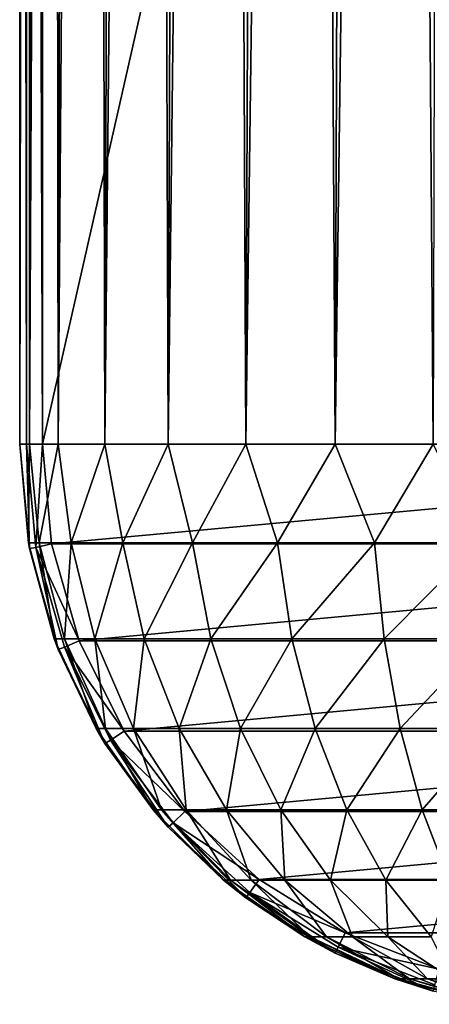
# Model space of a CAD drawing. Header units: millimetres. Extents: x -65 to 65, y -68 to 87.
# Tile 7 of 196: x -5 to -1.4, y -67.93 to -59.27. Entities that reach past the tile are written whole.
import ezdxf

# ---------------------------------------------------------------- set-up
doc = ezdxf.new("R2010")
doc.units = ezdxf.units.MM
doc.header["$LTSCALE"] = 65.185185
for name, color, linetype in [('169', 7, 'CONTINUOUS'), ('190', 7, 'CONTINUOUS'), ('191', 7, 'CONTINUOUS'), ('219', 7, 'CONTINUOUS'), ('220', 7, 'CONTINUOUS'), ('226', 7, 'CONTINUOUS'), ('227', 7, 'CONTINUOUS')]:
    doc.layers.add(name, color=color, linetype=linetype)

msp = doc.modelspace()

# ---------------------------------------------------------------- linework, layer by layer
at = {"layer": '169', "linetype": 'CONTINUOUS'}
for points in [[(-4.8, -20.656, 120.9), (-4.8, -63, 120.9), (4.8, -20.656, 120.9), (-4.8, -20.656, 120.9)], [(4.8, -20.656, 120.9), (-4.8, -63, 120.9), (4.8, -63, 120.9), (4.8, -20.656, 120.9)], [(4.8, -63, 120.9), (-4.8, -63, 120.9), (-4.7194, -63.8768, 120.9), (4.8, -63, 120.9)], [(4.7194, -63.8767, 120.9), (4.8, -63, 120.9), (-4.7194, -63.8768, 120.9), (4.7194, -63.8767, 120.9)], [(-4.4776, -64.7284, 120.9), (4.7194, -63.8767, 120.9), (-4.7194, -63.8768, 120.9), (-4.4776, -64.7284, 120.9)], [(4.4776, -64.7283, 120.9), (4.7194, -63.8767, 120.9), (-4.4776, -64.7284, 120.9), (4.4776, -64.7283, 120.9)], [(-4.0836, -65.5222, 120.9), (4.4776, -64.7283, 120.9), (-4.4776, -64.7284, 120.9), (-4.0836, -65.5222, 120.9)], [(4.0836, -65.5222, 120.9), (4.4776, -64.7283, 120.9), (-4.0836, -65.5222, 120.9), (4.0836, -65.5222, 120.9)], [(-3.5507, -66.2296, 120.9), (4.0836, -65.5222, 120.9), (-4.0836, -65.5222, 120.9), (-3.5507, -66.2296, 120.9)], [(3.5507, -66.2296, 120.9), (4.0836, -65.5222, 120.9), (-3.5507, -66.2296, 120.9), (3.5507, -66.2296, 120.9)], [(-2.8959, -66.828, 120.9), (3.5507, -66.2296, 120.9), (-3.5507, -66.2296, 120.9), (-2.8959, -66.828, 120.9)], [(2.8959, -66.828, 120.9), (3.5507, -66.2296, 120.9), (-2.8959, -66.828, 120.9), (2.8959, -66.828, 120.9)], [(-2.1413, -67.2959, 120.9), (2.8959, -66.828, 120.9), (-2.8959, -66.828, 120.9), (-2.1413, -67.2959, 120.9)], [(2.1414, -67.2959, 120.9), (2.8959, -66.828, 120.9), (-2.1413, -67.2959, 120.9), (2.1414, -67.2959, 120.9)], [(-1.3141, -67.6165, 120.9), (2.1414, -67.2959, 120.9), (-2.1413, -67.2959, 120.9), (-1.3141, -67.6165, 120.9)]]:
    msp.add_3dface(points, dxfattribs=at)
at = {"layer": '190', "linetype": 'CONTINUOUS'}
for points in [[(-5, -63, 120.4), (-5, -63, 120.7), (-5, -20.656, 120.7), (-5, -63, 120.4)], [(-5, -20.656, 120.4), (-5, -63, 120.4), (-5, -20.656, 120.7), (-5, -20.656, 120.4)]]:
    msp.add_3dface(points, dxfattribs=at)
at = {"layer": '191', "linetype": 'CONTINUOUS'}
for points in [[(-5, -63, 120.4), (-5, -20.656, 120.4), (-4.9821, -20.6632, 119.9772), (-5, -63, 120.4)], [(-4.9281, -20.6838, 119.555), (-5, -63, 120.4), (-4.9821, -20.6632, 119.9772), (-4.9281, -20.6838, 119.555)], [(-5, -63, 120.4), (-4.9281, -20.6838, 119.555), (-4.9149, -63, 119.4813), (-5, -63, 120.4)], [(-4.9281, -20.6838, 119.555), (-4.8378, -20.7181, 119.1367), (-4.9149, -63, 119.4813), (-4.9281, -20.6838, 119.555)], [(-4.8378, -20.7181, 119.1367), (-4.7113, -20.7661, 118.7255), (-4.9149, -63, 119.4813), (-4.8378, -20.7181, 119.1367)], [(-4.9149, -63, 119.4813), (-4.7113, -20.7661, 118.7255), (-4.6624, -63, 118.5938), (-4.9149, -63, 119.4813)], [(-4.7113, -20.7661, 118.7255), (-4.548, -20.8255, 118.3225), (-4.6624, -63, 118.5938), (-4.7113, -20.7661, 118.7255)], [(-4.548, -20.8255, 118.3225), (-4.3475, -20.8974, 117.9303), (-4.6624, -63, 118.5938), (-4.548, -20.8255, 118.3225)], [(-4.6624, -63, 118.5938), (-4.3475, -20.8974, 117.9303), (-4.2511, -63, 117.7678), (-4.6624, -63, 118.5938)], [(-4.3475, -20.8974, 117.9303), (-4.111, -20.9778, 117.554), (-4.2511, -63, 117.7678), (-4.3475, -20.8974, 117.9303)], [(-4.111, -20.9778, 117.554), (-3.8396, -21.0637, 117.1973), (-4.2511, -63, 117.7678), (-4.111, -20.9778, 117.554)], [(-4.2511, -63, 117.7678), (-3.8396, -21.0637, 117.1973), (-3.695, -63, 117.0315), (-4.2511, -63, 117.7678)], [(-3.8396, -21.0637, 117.1973), (-3.5353, -21.1551, 116.8642), (-3.695, -63, 117.0315), (-3.8396, -21.0637, 117.1973)], [(-3.5353, -21.1551, 116.8642), (-3.2035, -21.2434, 116.561), (-3.695, -63, 117.0315), (-3.5353, -21.1551, 116.8642)], [(-3.695, -63, 117.0315), (-3.2035, -21.2434, 116.561), (-3.0132, -63, 116.4099), (-3.695, -63, 117.0315)], [(-3.2035, -21.2434, 116.561), (-2.8466, -21.3303, 116.2895), (-3.0132, -63, 116.4099), (-3.2035, -21.2434, 116.561)], [(-2.8466, -21.3303, 116.2895), (-2.47, -21.41, 116.0527), (-3.0132, -63, 116.4099), (-2.8466, -21.3303, 116.2895)], [(-3.0132, -63, 116.4099), (-2.47, -21.41, 116.0527), (-2.2287, -63, 115.9242), (-3.0132, -63, 116.4099)], [(-2.47, -21.41, 116.0527), (-2.0785, -21.48, 115.8525), (-2.2287, -63, 115.9242), (-2.47, -21.41, 116.0527)], [(-2.0785, -21.48, 115.8525), (-1.6748, -21.5403, 115.6888), (-2.2287, -63, 115.9242), (-2.0785, -21.48, 115.8525)], [(-2.2287, -63, 115.9242), (-1.6748, -21.5403, 115.6888), (-1.3683, -63, 115.5909), (-2.2287, -63, 115.9242)], [(-1.6748, -21.5403, 115.6888), (-1.2625, -21.5874, 115.562), (-1.3683, -63, 115.5909), (-1.6748, -21.5403, 115.6888)]]:
    msp.add_3dface(points, dxfattribs=at)
at = {"layer": '219', "linetype": 'CONTINUOUS'}
for points in [[(-5, -63, 120.4), (-4.9149, -63, 119.4813), (-4.924, -63.8682, 120.4), (-5, -63, 120.4)], [(-4.924, -63.8682, 120.4), (-4.9149, -63, 119.4813), (-4.8294, -63.8682, 119.4394), (-4.924, -63.8682, 120.4)], [(-4.9149, -63, 119.4813), (-4.6624, -63, 118.5938), (-4.8294, -63.8682, 119.4394), (-4.9149, -63, 119.4813)], [(-4.8294, -63.8682, 119.4394), (-4.6624, -63, 118.5938), (-4.5492, -63.8682, 118.5157), (-4.8294, -63.8682, 119.4394)], [(-4.6624, -63, 118.5938), (-4.2511, -63, 117.7678), (-4.5492, -63.8682, 118.5157), (-4.6624, -63, 118.5938)], [(-4.5492, -63.8682, 118.5157), (-4.2511, -63, 117.7678), (-4.0942, -63.8682, 117.6644), (-4.5492, -63.8682, 118.5157)], [(-4.2511, -63, 117.7678), (-3.695, -63, 117.0315), (-4.0942, -63.8682, 117.6644), (-4.2511, -63, 117.7678)], [(-4.0942, -63.8682, 117.6644), (-3.695, -63, 117.0315), (-3.4818, -63.8682, 116.9182), (-4.0942, -63.8682, 117.6644)], [(-3.695, -63, 117.0315), (-3.0132, -63, 116.4099), (-3.4818, -63.8682, 116.9182), (-3.695, -63, 117.0315)], [(-3.4818, -63.8682, 116.9182), (-3.0132, -63, 116.4099), (-2.7356, -63.8682, 116.3058), (-3.4818, -63.8682, 116.9182)], [(-3.0132, -63, 116.4099), (-2.2287, -63, 115.9242), (-2.7356, -63.8682, 116.3058), (-3.0132, -63, 116.4099)], [(-2.7356, -63.8682, 116.3058), (-2.2287, -63, 115.9242), (-1.8843, -63.8682, 115.8508), (-2.7356, -63.8682, 116.3058)], [(-2.2287, -63, 115.9242), (-1.3683, -63, 115.5909), (-1.8843, -63.8682, 115.8508), (-2.2287, -63, 115.9242)], [(-1.8843, -63.8682, 115.8508), (-1.3683, -63, 115.5909), (-0.9606, -63.8682, 115.5706), (-1.8843, -63.8682, 115.8508)], [(-4.924, -63.8682, 120.4), (-4.8294, -63.8682, 119.4394), (-4.6982, -64.7109, 120.4), (-4.924, -63.8682, 120.4)], [(-4.8294, -63.8682, 119.4394), (-4.5492, -63.8682, 118.5157), (-4.6079, -64.7109, 119.4834), (-4.8294, -63.8682, 119.4394)], [(-4.6982, -64.7109, 120.4), (-4.8294, -63.8682, 119.4394), (-4.6079, -64.7109, 119.4834), (-4.6982, -64.7109, 120.4)], [(-4.5492, -63.8682, 118.5157), (-4.3405, -64.7109, 118.6021), (-4.6079, -64.7109, 119.4834), (-4.5492, -63.8682, 118.5157)], [(-4.5492, -63.8682, 118.5157), (-4.0942, -63.8682, 117.6644), (-4.3405, -64.7109, 118.6021), (-4.5492, -63.8682, 118.5157)], [(-4.0942, -63.8682, 117.6644), (-3.9064, -64.7109, 117.7898), (-4.3405, -64.7109, 118.6021), (-4.0942, -63.8682, 117.6644)], [(-4.0942, -63.8682, 117.6644), (-3.4818, -63.8682, 116.9182), (-3.9064, -64.7109, 117.7898), (-4.0942, -63.8682, 117.6644)], [(-3.4818, -63.8682, 116.9182), (-3.3221, -64.7109, 117.0779), (-3.9064, -64.7109, 117.7898), (-3.4818, -63.8682, 116.9182)], [(-3.4818, -63.8682, 116.9182), (-2.7356, -63.8682, 116.3058), (-3.3221, -64.7109, 117.0779), (-3.4818, -63.8682, 116.9182)], [(-2.7356, -63.8682, 116.3058), (-2.6102, -64.7109, 116.4936), (-3.3221, -64.7109, 117.0779), (-2.7356, -63.8682, 116.3058)], [(-2.7356, -63.8682, 116.3058), (-1.8843, -63.8682, 115.8508), (-2.6102, -64.7109, 116.4936), (-2.7356, -63.8682, 116.3058)], [(-1.8843, -63.8682, 115.8508), (-1.7979, -64.7109, 116.0595), (-2.6102, -64.7109, 116.4936), (-1.8843, -63.8682, 115.8508)], [(-1.8843, -63.8682, 115.8508), (-0.9606, -63.8682, 115.5706), (-1.7979, -64.7109, 116.0595), (-1.8843, -63.8682, 115.8508)], [(-0.9606, -63.8682, 115.5706), (-0.9166, -64.7109, 115.7921), (-1.7979, -64.7109, 116.0595), (-0.9606, -63.8682, 115.5706)], [(-4.3293, -65.5015, 120.4), (-4.6982, -64.7109, 120.4), (-4.6079, -64.7109, 119.4834), (-4.3293, -65.5015, 120.4)], [(-4.2461, -65.5015, 119.5554), (-4.3293, -65.5015, 120.4), (-4.6079, -64.7109, 119.4834), (-4.2461, -65.5015, 119.5554)], [(-4.3405, -64.7109, 118.6021), (-4.2461, -65.5015, 119.5554), (-4.6079, -64.7109, 119.4834), (-4.3405, -64.7109, 118.6021)], [(-3.9997, -65.5015, 118.7433), (-4.2461, -65.5015, 119.5554), (-4.3405, -64.7109, 118.6021), (-3.9997, -65.5015, 118.7433)], [(-3.9064, -64.7109, 117.7898), (-3.9997, -65.5015, 118.7433), (-4.3405, -64.7109, 118.6021), (-3.9064, -64.7109, 117.7898)], [(-3.5996, -65.5015, 117.9948), (-3.9997, -65.5015, 118.7433), (-3.9064, -64.7109, 117.7898), (-3.5996, -65.5015, 117.9948)], [(-3.3221, -64.7109, 117.0779), (-3.5996, -65.5015, 117.9948), (-3.9064, -64.7109, 117.7898), (-3.3221, -64.7109, 117.0779)], [(-3.0612, -65.5015, 117.3388), (-3.5996, -65.5015, 117.9948), (-3.3221, -64.7109, 117.0779), (-3.0612, -65.5015, 117.3388)], [(-2.6102, -64.7109, 116.4936), (-3.0612, -65.5015, 117.3388), (-3.3221, -64.7109, 117.0779), (-2.6102, -64.7109, 116.4936)], [(-2.4052, -65.5015, 116.8004), (-3.0612, -65.5015, 117.3388), (-2.6102, -64.7109, 116.4936), (-2.4052, -65.5015, 116.8004)], [(-1.7979, -64.7109, 116.0595), (-2.4052, -65.5015, 116.8004), (-2.6102, -64.7109, 116.4936), (-1.7979, -64.7109, 116.0595)], [(-1.6567, -65.5015, 116.4003), (-2.4052, -65.5015, 116.8004), (-1.7979, -64.7109, 116.0595), (-1.6567, -65.5015, 116.4003)], [(-0.9166, -64.7109, 115.7921), (-1.6567, -65.5015, 116.4003), (-1.7979, -64.7109, 116.0595), (-0.9166, -64.7109, 115.7921)], [(-0.8446, -65.5015, 116.1539), (-1.6567, -65.5015, 116.4003), (-0.9166, -64.7109, 115.7921), (-0.8446, -65.5015, 116.1539)], [(-3.8285, -66.2159, 120.4), (-4.3293, -65.5015, 120.4), (-4.2461, -65.5015, 119.5554), (-3.8285, -66.2159, 120.4)], [(-3.755, -66.2159, 119.6531), (-3.8285, -66.2159, 120.4), (-4.2461, -65.5015, 119.5554), (-3.755, -66.2159, 119.6531)], [(-3.9997, -65.5015, 118.7433), (-3.755, -66.2159, 119.6531), (-4.2461, -65.5015, 119.5554), (-3.9997, -65.5015, 118.7433)], [(-3.5371, -66.2159, 118.9349), (-3.755, -66.2159, 119.6531), (-3.9997, -65.5015, 118.7433), (-3.5371, -66.2159, 118.9349)], [(-3.5996, -65.5015, 117.9948), (-3.5371, -66.2159, 118.9349), (-3.9997, -65.5015, 118.7433), (-3.5996, -65.5015, 117.9948)], [(-3.1833, -66.2159, 118.273), (-3.5371, -66.2159, 118.9349), (-3.5996, -65.5015, 117.9948), (-3.1833, -66.2159, 118.273)], [(-3.0612, -65.5015, 117.3388), (-3.1833, -66.2159, 118.273), (-3.5996, -65.5015, 117.9948), (-3.0612, -65.5015, 117.3388)], [(-2.7072, -66.2159, 117.6928), (-3.1833, -66.2159, 118.273), (-3.0612, -65.5015, 117.3388), (-2.7072, -66.2159, 117.6928)], [(-2.4052, -65.5015, 116.8004), (-2.7072, -66.2159, 117.6928), (-3.0612, -65.5015, 117.3388), (-2.4052, -65.5015, 116.8004)], [(-2.127, -66.2159, 117.2167), (-2.7072, -66.2159, 117.6928), (-2.4052, -65.5015, 116.8004), (-2.127, -66.2159, 117.2167)], [(-1.6567, -65.5015, 116.4003), (-2.127, -66.2159, 117.2167), (-2.4052, -65.5015, 116.8004), (-1.6567, -65.5015, 116.4003)], [(-1.4651, -66.2159, 116.8629), (-2.127, -66.2159, 117.2167), (-1.6567, -65.5015, 116.4003), (-1.4651, -66.2159, 116.8629)], [(-0.8446, -65.5015, 116.1539), (-1.4651, -66.2159, 116.8629), (-1.6567, -65.5015, 116.4003), (-0.8446, -65.5015, 116.1539)], [(-0.7469, -66.2159, 116.645), (-1.4651, -66.2159, 116.8629), (-0.8446, -65.5015, 116.1539), (-0.7469, -66.2159, 116.645)], [(-3.2113, -66.8325, 120.4), (-3.8285, -66.2159, 120.4), (-3.755, -66.2159, 119.6531), (-3.2113, -66.8325, 120.4)], [(-3.1496, -66.8325, 119.7735), (-3.2113, -66.8325, 120.4), (-3.755, -66.2159, 119.6531), (-3.1496, -66.8325, 119.7735)], [(-3.5371, -66.2159, 118.9349), (-3.1496, -66.8325, 119.7735), (-3.755, -66.2159, 119.6531), (-3.5371, -66.2159, 118.9349)], [(-2.9668, -66.8325, 119.1711), (-3.1496, -66.8325, 119.7735), (-3.5371, -66.2159, 118.9349), (-2.9668, -66.8325, 119.1711)], [(-3.1833, -66.2159, 118.273), (-2.9668, -66.8325, 119.1711), (-3.5371, -66.2159, 118.9349), (-3.1833, -66.2159, 118.273)], [(-2.6701, -66.8325, 118.6159), (-2.9668, -66.8325, 119.1711), (-3.1833, -66.2159, 118.273), (-2.6701, -66.8325, 118.6159)], [(-2.7072, -66.2159, 117.6928), (-2.6701, -66.8325, 118.6159), (-3.1833, -66.2159, 118.273), (-2.7072, -66.2159, 117.6928)], [(-2.2707, -66.8325, 118.1293), (-2.6701, -66.8325, 118.6159), (-2.7072, -66.2159, 117.6928), (-2.2707, -66.8325, 118.1293)], [(-2.127, -66.2159, 117.2167), (-2.2707, -66.8325, 118.1293), (-2.7072, -66.2159, 117.6928), (-2.127, -66.2159, 117.2167)], [(-1.7841, -66.8325, 117.7299), (-2.2707, -66.8325, 118.1293), (-2.127, -66.2159, 117.2167), (-1.7841, -66.8325, 117.7299)], [(-1.4651, -66.2159, 116.8629), (-1.7841, -66.8325, 117.7299), (-2.127, -66.2159, 117.2167), (-1.4651, -66.2159, 116.8629)], [(-1.2289, -66.8325, 117.4332), (-1.7841, -66.8325, 117.7299), (-1.4651, -66.2159, 116.8629), (-1.2289, -66.8325, 117.4332)], [(-0.7469, -66.2159, 116.645), (-1.2289, -66.8325, 117.4332), (-1.4651, -66.2159, 116.8629), (-0.7469, -66.2159, 116.645)], [(-2.4962, -67.3323, 120.4), (-3.2113, -66.8325, 120.4), (-3.1496, -66.8325, 119.7735), (-2.4962, -67.3323, 120.4)], [(-2.4483, -67.3323, 119.913), (-2.4962, -67.3323, 120.4), (-3.1496, -66.8325, 119.7735), (-2.4483, -67.3323, 119.913)], [(-2.9668, -66.8325, 119.1711), (-2.4483, -67.3323, 119.913), (-3.1496, -66.8325, 119.7735), (-2.9668, -66.8325, 119.1711)], [(-2.3062, -67.3323, 119.4447), (-2.4483, -67.3323, 119.913), (-2.9668, -66.8325, 119.1711), (-2.3062, -67.3323, 119.4447)], [(-2.6701, -66.8325, 118.6159), (-2.3062, -67.3323, 119.4447), (-2.9668, -66.8325, 119.1711), (-2.6701, -66.8325, 118.6159)], [(-2.0755, -67.3323, 119.0132), (-2.3062, -67.3323, 119.4447), (-2.6701, -66.8325, 118.6159), (-2.0755, -67.3323, 119.0132)], [(-2.2707, -66.8325, 118.1293), (-2.0755, -67.3323, 119.0132), (-2.6701, -66.8325, 118.6159), (-2.2707, -66.8325, 118.1293)], [(-1.7651, -67.3323, 118.6349), (-2.0755, -67.3323, 119.0132), (-2.2707, -66.8325, 118.1293), (-1.7651, -67.3323, 118.6349)], [(-1.7841, -66.8325, 117.7299), (-1.7651, -67.3323, 118.6349), (-2.2707, -66.8325, 118.1293), (-1.7841, -66.8325, 117.7299)], [(-1.3868, -67.3323, 118.3245), (-1.7651, -67.3323, 118.6349), (-1.7841, -66.8325, 117.7299), (-1.3868, -67.3323, 118.3245)], [(-1.2289, -66.8325, 117.4332), (-1.3868, -67.3323, 118.3245), (-1.7841, -66.8325, 117.7299), (-1.2289, -66.8325, 117.4332)], [(-1.7052, -67.7003, 120.4), (-2.4962, -67.3323, 120.4), (-2.4483, -67.3323, 119.913), (-1.7052, -67.7003, 120.4)], [(-1.6724, -67.7003, 120.0673), (-1.7052, -67.7003, 120.4), (-2.4483, -67.3323, 119.913), (-1.6724, -67.7003, 120.0673)], [(-2.3062, -67.3323, 119.4447), (-1.6724, -67.7003, 120.0673), (-2.4483, -67.3323, 119.913), (-2.3062, -67.3323, 119.4447)], [(-1.5754, -67.7003, 119.7475), (-1.6724, -67.7003, 120.0673), (-2.3062, -67.3323, 119.4447), (-1.5754, -67.7003, 119.7475)], [(-2.0755, -67.3323, 119.0132), (-1.5754, -67.7003, 119.7475), (-2.3062, -67.3323, 119.4447), (-2.0755, -67.3323, 119.0132)], [(-1.4178, -67.7003, 119.4527), (-1.5754, -67.7003, 119.7475), (-2.0755, -67.3323, 119.0132), (-1.4178, -67.7003, 119.4527)], [(-1.7651, -67.3323, 118.6349), (-1.4178, -67.7003, 119.4527), (-2.0755, -67.3323, 119.0132), (-1.7651, -67.3323, 118.6349)], [(-1.2057, -67.7003, 119.1943), (-1.4178, -67.7003, 119.4527), (-1.7651, -67.3323, 118.6349), (-1.2057, -67.7003, 119.1943)], [(-1.3868, -67.3323, 118.3245), (-1.2057, -67.7003, 119.1943), (-1.7651, -67.3323, 118.6349), (-1.3868, -67.3323, 118.3245)], [(-0.8622, -67.9251, 120.4), (-1.7052, -67.7003, 120.4), (-1.6724, -67.7003, 120.0673), (-0.8622, -67.9251, 120.4)], [(-0.8457, -67.9251, 120.2318), (-0.8622, -67.9251, 120.4), (-1.6724, -67.7003, 120.0673), (-0.8457, -67.9251, 120.2318)], [(-1.5754, -67.7003, 119.7475), (-0.8457, -67.9251, 120.2318), (-1.6724, -67.7003, 120.0673), (-1.5754, -67.7003, 119.7475)], [(-0.7966, -67.9251, 120.07), (-0.8457, -67.9251, 120.2318), (-1.5754, -67.7003, 119.7475), (-0.7966, -67.9251, 120.07)], [(-1.4178, -67.7003, 119.4527), (-0.7966, -67.9251, 120.07), (-1.5754, -67.7003, 119.7475), (-1.4178, -67.7003, 119.4527)], [(-0.7169, -67.9251, 119.921), (-0.7966, -67.9251, 120.07), (-1.4178, -67.7003, 119.4527), (-0.7169, -67.9251, 119.921)], [(-1.2057, -67.7003, 119.1943), (-0.7169, -67.9251, 119.921), (-1.4178, -67.7003, 119.4527), (-1.2057, -67.7003, 119.1943)]]:
    msp.add_3dface(points, dxfattribs=at)
at = {"layer": '220', "linetype": 'CONTINUOUS'}
for points in [[(-5, -63, 120.7), (-5, -63, 120.4), (-4.924, -63.8682, 120.4), (-5, -63, 120.7)], [(-5, -63, 120.7), (-4.924, -63.8682, 120.4), (-4.9149, -63.9187, 120.7), (-5, -63, 120.7)], [(-4.924, -63.8682, 120.4), (-4.6982, -64.7109, 120.4), (-4.9149, -63.9187, 120.7), (-4.924, -63.8682, 120.4)], [(-4.9149, -63.9187, 120.7), (-4.6982, -64.7109, 120.4), (-4.6624, -64.8062, 120.7), (-4.9149, -63.9187, 120.7)], [(-4.6982, -64.7109, 120.4), (-4.3293, -65.5015, 120.4), (-4.6624, -64.8062, 120.7), (-4.6982, -64.7109, 120.4)], [(-4.6624, -64.8062, 120.7), (-4.3293, -65.5015, 120.4), (-4.2511, -65.6322, 120.7), (-4.6624, -64.8062, 120.7)], [(-4.3293, -65.5015, 120.4), (-3.8285, -66.2159, 120.4), (-4.2511, -65.6322, 120.7), (-4.3293, -65.5015, 120.4)], [(-4.2511, -65.6322, 120.7), (-3.8285, -66.2159, 120.4), (-3.695, -66.3685, 120.7), (-4.2511, -65.6322, 120.7)], [(-3.8285, -66.2159, 120.4), (-3.2113, -66.8325, 120.4), (-3.695, -66.3685, 120.7), (-3.8285, -66.2159, 120.4)], [(-3.695, -66.3685, 120.7), (-3.2113, -66.8325, 120.4), (-3.0132, -66.9901, 120.7), (-3.695, -66.3685, 120.7)], [(-3.2113, -66.8325, 120.4), (-2.4962, -67.3323, 120.4), (-3.0132, -66.9901, 120.7), (-3.2113, -66.8325, 120.4)], [(-3.0132, -66.9901, 120.7), (-2.4962, -67.3323, 120.4), (-2.2287, -67.4758, 120.7), (-3.0132, -66.9901, 120.7)], [(-2.4962, -67.3323, 120.4), (-1.7052, -67.7003, 120.4), (-2.2287, -67.4758, 120.7), (-2.4962, -67.3323, 120.4)], [(-2.2287, -67.4758, 120.7), (-1.7052, -67.7003, 120.4), (-1.3683, -67.8091, 120.7), (-2.2287, -67.4758, 120.7)], [(-1.7052, -67.7003, 120.4), (-0.8622, -67.9251, 120.4), (-1.3683, -67.8091, 120.7), (-1.7052, -67.7003, 120.4)]]:
    msp.add_3dface(points, dxfattribs=at)
at = {"layer": '226', "linetype": 'CONTINUOUS'}
for points in [[(-5, -63, 120.7), (-4.9149, -63.9187, 120.7), (-4.9414, -63, 120.8414), (-5, -63, 120.7)], [(-4.8, -63, 120.9), (-4.9414, -63, 120.8414), (-4.8573, -63.908, 120.8414), (-4.8, -63, 120.9)], [(-4.9414, -63, 120.8414), (-4.9149, -63.9187, 120.7), (-4.8573, -63.908, 120.8414), (-4.9414, -63, 120.8414)], [(-4.7194, -63.8768, 120.9), (-4.8, -63, 120.9), (-4.8573, -63.908, 120.8414), (-4.7194, -63.8768, 120.9)], [(-4.4776, -64.7284, 120.9), (-4.7194, -63.8768, 120.9), (-4.8573, -63.908, 120.8414), (-4.4776, -64.7284, 120.9)], [(-4.9149, -63.9187, 120.7), (-4.6624, -64.8062, 120.7), (-4.8573, -63.908, 120.8414), (-4.9149, -63.9187, 120.7)], [(-4.4776, -64.7284, 120.9), (-4.8573, -63.908, 120.8414), (-4.6077, -64.785, 120.8414), (-4.4776, -64.7284, 120.9)], [(-4.8573, -63.908, 120.8414), (-4.6624, -64.8062, 120.7), (-4.6077, -64.785, 120.8414), (-4.8573, -63.908, 120.8414)], [(-4.0836, -65.5222, 120.9), (-4.4776, -64.7284, 120.9), (-4.6077, -64.785, 120.8414), (-4.0836, -65.5222, 120.9)], [(-4.6624, -64.8062, 120.7), (-4.2511, -65.6322, 120.7), (-4.6077, -64.785, 120.8414), (-4.6624, -64.8062, 120.7)], [(-4.0836, -65.5222, 120.9), (-4.6077, -64.785, 120.8414), (-4.2013, -65.6013, 120.8414), (-4.0836, -65.5222, 120.9)], [(-4.6077, -64.785, 120.8414), (-4.2511, -65.6322, 120.7), (-4.2013, -65.6013, 120.8414), (-4.6077, -64.785, 120.8414)], [(-3.5507, -66.2296, 120.9), (-4.0836, -65.5222, 120.9), (-4.2013, -65.6013, 120.8414), (-3.5507, -66.2296, 120.9)], [(-4.2511, -65.6322, 120.7), (-3.695, -66.3685, 120.7), (-4.2013, -65.6013, 120.8414), (-4.2511, -65.6322, 120.7)], [(-3.5507, -66.2296, 120.9), (-4.2013, -65.6013, 120.8414), (-3.6518, -66.329, 120.8414), (-3.5507, -66.2296, 120.9)], [(-4.2013, -65.6013, 120.8414), (-3.695, -66.3685, 120.7), (-3.6518, -66.329, 120.8414), (-4.2013, -65.6013, 120.8414)], [(-2.8959, -66.828, 120.9), (-3.5507, -66.2296, 120.9), (-3.6518, -66.329, 120.8414), (-2.8959, -66.828, 120.9)], [(-3.695, -66.3685, 120.7), (-3.0132, -66.9901, 120.7), (-3.6518, -66.329, 120.8414), (-3.695, -66.3685, 120.7)], [(-2.8959, -66.828, 120.9), (-3.6518, -66.329, 120.8414), (-2.9779, -66.9433, 120.8414), (-2.8959, -66.828, 120.9)], [(-3.6518, -66.329, 120.8414), (-3.0132, -66.9901, 120.7), (-2.9779, -66.9433, 120.8414), (-3.6518, -66.329, 120.8414)], [(-2.1413, -67.2959, 120.9), (-2.8959, -66.828, 120.9), (-2.9779, -66.9433, 120.8414), (-2.1413, -67.2959, 120.9)], [(-3.0132, -66.9901, 120.7), (-2.2287, -67.4758, 120.7), (-2.9779, -66.9433, 120.8414), (-3.0132, -66.9901, 120.7)], [(-2.1413, -67.2959, 120.9), (-2.9779, -66.9433, 120.8414), (-2.2026, -67.4234, 120.8414), (-2.1413, -67.2959, 120.9)], [(-2.9779, -66.9433, 120.8414), (-2.2287, -67.4758, 120.7), (-2.2026, -67.4234, 120.8414), (-2.9779, -66.9433, 120.8414)], [(-1.3141, -67.6165, 120.9), (-2.1413, -67.2959, 120.9), (-2.2026, -67.4234, 120.8414), (-1.3141, -67.6165, 120.9)], [(-2.2287, -67.4758, 120.7), (-1.3683, -67.8091, 120.7), (-2.2026, -67.4234, 120.8414), (-2.2287, -67.4758, 120.7)], [(-1.3141, -67.6165, 120.9), (-2.2026, -67.4234, 120.8414), (-1.3523, -67.7528, 120.8414), (-1.3141, -67.6165, 120.9)], [(-2.2026, -67.4234, 120.8414), (-1.3683, -67.8091, 120.7), (-1.3523, -67.7528, 120.8414), (-2.2026, -67.4234, 120.8414)]]:
    msp.add_3dface(points, dxfattribs=at)
at = {"layer": '227', "linetype": 'CONTINUOUS'}
for points in [[(-5, -20.656, 120.7), (-5, -63, 120.7), (-4.9414, -63, 120.8414), (-5, -20.656, 120.7)], [(-5, -20.656, 120.7), (-4.9414, -63, 120.8414), (-4.9414, -20.656, 120.8414), (-5, -20.656, 120.7)], [(-4.8, -63, 120.9), (-4.8, -20.656, 120.9), (-4.9414, -20.656, 120.8414), (-4.8, -63, 120.9)], [(-4.9414, -63, 120.8414), (-4.8, -63, 120.9), (-4.9414, -20.656, 120.8414), (-4.9414, -63, 120.8414)]]:
    msp.add_3dface(points, dxfattribs=at)

doc.saveas('drawing.dxf')
